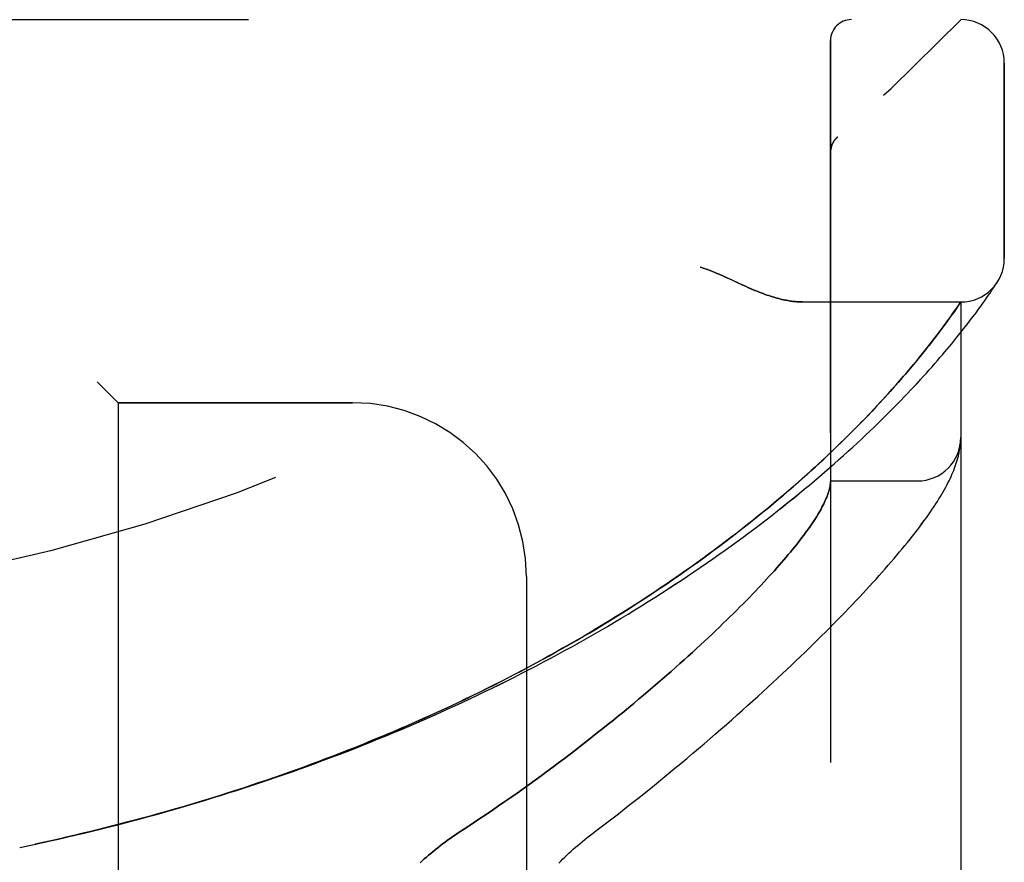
# Model space of a CAD drawing. Header units: inches. Extents: x 0 to 189, y 0 to 122.
# Tile 212 of 226: x 102.03 to 103.45, y 59.26 to 60.47. Entities that reach past the tile are written whole.
import ezdxf

# ---------------------------------------------------------------- set-up
doc = ezdxf.new("R2010")
doc.units = ezdxf.units.IN
doc.header["$LTSCALE"] = 10.388889
doc.header["$MEASUREMENT"] = 0
doc.linetypes.add('HIDDEN', pattern=[0.2, 0.1, -0.1])
doc.layers.add('LEFTHAND_DOOR_ASSEMBLY', color=7, linetype='CONTINUOUS')
doc.layers.add('RIGHTHAND_DOOR_ASSEMBLY', color=7, linetype='CONTINUOUS')

msp = doc.modelspace()

# ---------------------------------------------------------------- linework, layer by layer
at = {"layer": 'LEFTHAND_DOOR_ASSEMBLY', "color": 8, "linetype": 'HIDDEN'}
for p, q in [((101.3194, 60.4718), (103.3831, 60.4718)), ((103.1956, 57.7993), (103.1956, 60.4418)), ((103.4456, 60.128), (103.4456, 60.4093)), ((103.2059, 60.3031), (103.2057, 60.3029)), ((103.1956, 60.2807), (103.1956, 60.2805)), ((103.0611, 60.0936), (103.0693, 60.0898)), ((103.4302, 60.0858), (103.432, 60.0886)), ((103.432, 60.0886), (103.4339, 60.0914)), ((103.4339, 60.0914), (103.4359, 60.0945)), ((103.4356, 60.094), (103.4353, 60.0935)), ((103.4356, 60.094), (103.4359, 60.0945)), ((103.4206, 60.0718), (103.423, 60.0752)), ((103.423, 60.0752), (103.4251, 60.0783)), ((103.4251, 60.0783), (103.4279, 60.0824)), ((103.4279, 60.0824), (103.4302, 60.0858)), ((103.1551, 60.0655), (103.3831, 60.0655)), ((103.3778, 60.0577), (103.3831, 60.0655)), ((103.3831, 58.1755), (103.3831, 60.0655)), ((103.4121, 60.0598), (103.4152, 60.0641)), ((103.4152, 60.0641), (103.418, 60.0681)), ((103.418, 60.0681), (103.4206, 60.0718)), ((103.3687, 60.0448), (103.3718, 60.0492)), ((103.3718, 60.0492), (103.3746, 60.0532)), ((103.3746, 60.0532), (103.3778, 60.0577)), ((103.401, 60.0448), (103.405, 60.0501)), ((103.405, 60.0501), (103.4087, 60.0551)), ((103.4087, 60.0551), (103.4121, 60.0598)), ((103.3577, 60.0298), (103.3617, 60.0351)), ((103.3617, 60.0351), (103.3653, 60.0401)), ((103.3653, 60.0401), (103.3687, 60.0448)), ((103.3871, 60.0267), (103.3921, 60.0331)), ((103.3921, 60.0331), (103.3967, 60.0391)), ((103.3967, 60.0391), (103.401, 60.0448)), ((103.3458, 60.014), (103.349, 60.0182)), ((103.349, 60.0182), (103.3535, 60.0242)), ((103.3535, 60.0242), (103.3577, 60.0298)), ((103.3818, 60.02), (103.3871, 60.0267)), ((103.3355, 60.0008), (103.3391, 60.0053)), ((103.3391, 60.0053), (103.3425, 60.0098)), ((103.3425, 60.0098), (103.3458, 60.014)), ((103.3238, 59.9862), (103.3279, 59.9912)), ((103.3279, 59.9912), (103.3318, 59.9961)), ((103.3318, 59.9961), (103.3355, 60.0008)), ((103.3105, 59.9702), (103.3151, 59.9757)), ((103.3151, 59.9757), (103.3196, 59.981)), ((103.3196, 59.981), (103.3238, 59.9862)), ((103.3007, 59.9586), (103.3057, 59.9645)), ((103.3057, 59.9645), (103.3105, 59.9702)), ((102.1406, 59.9505), (102.1706, 59.9205)), ((103.29, 59.9464), (103.2955, 59.9526)), ((103.2955, 59.9526), (103.3007, 59.9586)), ((103.2722, 59.9265), (103.2784, 59.9333)), ((103.2784, 59.9333), (103.2843, 59.94)), ((103.2843, 59.94), (103.29, 59.9464)), ((102.1706, 59.9205), (102.1706, 58.3205)), ((102.5081, 59.9205), (102.1706, 59.9205)), ((103.2589, 59.9121), (103.2657, 59.9194)), ((103.2657, 59.9194), (103.2722, 59.9265)), ((103.2517, 59.9046), (103.2589, 59.9121)), ((103.3827, 59.862), (103.3828, 59.8626)), ((103.3827, 59.8613), (103.3827, 59.862)), ((103.3828, 59.8633), (103.3829, 59.864)), ((103.3828, 59.8626), (103.3828, 59.8633)), ((103.3829, 59.8647), (103.383, 59.8654)), ((103.3829, 59.864), (103.3829, 59.8647)), ((103.3821, 59.8571), (103.3822, 59.8578)), ((103.3822, 59.8578), (103.3823, 59.8585)), ((103.3823, 59.8585), (103.3824, 59.8592)), ((103.3824, 59.8592), (103.3825, 59.8599)), ((103.3825, 59.8599), (103.3826, 59.8606)), ((103.3826, 59.8606), (103.3827, 59.8613)), ((103.1956, 59.808), (103.3206, 59.808)), ((102.7581, 59.6705), (102.7581, 58.5705)), ((102.0291, 59.2805), (102.0406, 59.2829))]:
    msp.add_line(p, q, dxfattribs=at)
for points in [[(103.2018, 60.2987), (103.202, 60.2989), (103.2022, 60.2992), (103.2024, 60.2994), (103.2025, 60.2996), (103.2027, 60.2999), (103.2029, 60.3001), (103.2031, 60.3003), (103.2033, 60.3005), (103.2035, 60.3007), (103.2037, 60.301), (103.2039, 60.3012), (103.2041, 60.3014), (103.2043, 60.3016), (103.2045, 60.3018), (103.2048, 60.302), (103.205, 60.3023), (103.2052, 60.3025), (103.2054, 60.3027), (103.2057, 60.3029), (103.2059, 60.3031)], [(103.1977, 60.2914), (103.1974, 60.2908), (103.1972, 60.2902), (103.197, 60.2896), (103.1969, 60.289), (103.1967, 60.2884), (103.1965, 60.2879), (103.1964, 60.2873), (103.1963, 60.2866), (103.1961, 60.286), (103.196, 60.2854), (103.1959, 60.2848), (103.1958, 60.2842), (103.1958, 60.2836), (103.1957, 60.283), (103.1957, 60.2823), (103.1956, 60.2817), (103.1956, 60.2811), (103.1956, 60.2807)], [(103.2018, 60.2987), (103.2014, 60.2982), (103.2011, 60.2978), (103.2008, 60.2973), (103.2004, 60.2968), (103.2001, 60.2963), (103.1998, 60.2957), (103.1995, 60.2952), (103.1992, 60.2947), (103.1989, 60.2942), (103.1986, 60.2936), (103.1984, 60.2931), (103.1981, 60.2925), (103.1979, 60.2919), (103.1977, 60.2914)], [(103.0081, 60.1155), (103.0102, 60.1149), (103.0122, 60.1143), (103.0143, 60.1136), (103.0165, 60.1129), (103.0187, 60.1121), (103.0209, 60.1113), (103.0233, 60.1104), (103.0258, 60.1095), (103.0284, 60.1084), (103.0312, 60.1072), (103.0342, 60.106), (103.0374, 60.1046), (103.0408, 60.103), (103.0444, 60.1014)], [(103.0444, 60.1014), (103.0525, 60.0977), (103.0611, 60.0936)], [(103.0693, 60.0898), (103.0731, 60.0881), (103.0768, 60.0865), (103.0802, 60.085), (103.0836, 60.0835), (103.0868, 60.0822), (103.09, 60.0809), (103.093, 60.0797), (103.0959, 60.0786), (103.0988, 60.0775), (103.1015, 60.0765), (103.1042, 60.0755), (103.1069, 60.0746), (103.1094, 60.0738), (103.1119, 60.073), (103.1143, 60.0723), (103.1167, 60.0716), (103.119, 60.0709), (103.1213, 60.0703), (103.1235, 60.0697), (103.1257, 60.0692), (103.1278, 60.0687), (103.1299, 60.0683), (103.132, 60.0679), (103.134, 60.0675), (103.1359, 60.0672), (103.1378, 60.0669), (103.1397, 60.0666), (103.1416, 60.0664), (103.1434, 60.0662), (103.1451, 60.066), (103.1469, 60.0658), (103.1486, 60.0657), (103.1503, 60.0656), (103.1519, 60.0656), (103.1535, 60.0655), (103.1551, 60.0655)], [(102.0402, 59.2829), (102.0522, 59.2854), (102.0638, 59.2879), (102.0754, 59.2905), (102.087, 59.2931), (102.0986, 59.2958), (102.1102, 59.2985), (102.1218, 59.3012), (102.1334, 59.304), (102.145, 59.3069), (102.1566, 59.3098), (102.1682, 59.3127), (102.1797, 59.3157), (102.1913, 59.3187), (102.2029, 59.3218), (102.2145, 59.325), (102.226, 59.3281), (102.2376, 59.3314), (102.2491, 59.3346), (102.2607, 59.338), (102.2722, 59.3413), (102.2837, 59.3447), (102.2952, 59.3482), (102.3067, 59.3517), (102.3182, 59.3553), (102.3297, 59.3589), (102.3412, 59.3625), (102.3526, 59.3662), (102.3641, 59.37), (102.3755, 59.3738), (102.3869, 59.3776), (102.3983, 59.3815), (102.4097, 59.3855), (102.4211, 59.3895), (102.4324, 59.3935), (102.4438, 59.3976), (102.4551, 59.4017), (102.4664, 59.4059), (102.4777, 59.4102), (102.4889, 59.4144), (102.5002, 59.4188), (102.5114, 59.4232), (102.5226, 59.4276), (102.5338, 59.432), (102.5449, 59.4366), (102.5561, 59.4411), (102.5672, 59.4457), (102.5783, 59.4504), (102.5893, 59.4551), (102.6004, 59.4599), (102.6114, 59.4647), (102.6223, 59.4695), (102.6333, 59.4744), (102.6442, 59.4793), (102.6551, 59.4843), (102.6659, 59.4893), (102.6767, 59.4944), (102.6875, 59.4995), (102.6983, 59.5047), (102.709, 59.5099), (102.7197, 59.5151), (102.7303, 59.5204), (102.7409, 59.5258), (102.7515, 59.5311), (102.762, 59.5366), (102.7725, 59.542), (102.7829, 59.5475), (102.7933, 59.5531), (102.8036, 59.5586), (102.8139, 59.5642), (102.8242, 59.5699), (102.8344, 59.5756), (102.8445, 59.5813), (102.8546, 59.5871), (102.8647, 59.5929), (102.8747, 59.5987), (102.8846, 59.6046), (102.8945, 59.6105), (102.9043, 59.6164), (102.9141, 59.6224), (102.9238, 59.6283), (102.9334, 59.6344), (102.943, 59.6404), (102.9525, 59.6465), (102.962, 59.6526), (102.9714, 59.6587), (102.9807, 59.6648), (102.9899, 59.671), (102.9991, 59.6771), (103.0082, 59.6833), (103.0172, 59.6896), (103.0262, 59.6958), (103.0351, 59.702), (103.0439, 59.7083), (103.0526, 59.7145), (103.0612, 59.7208), (103.0698, 59.7271), (103.0782, 59.7333), (103.0866, 59.7396), (103.0949, 59.7459), (103.1031, 59.7522), (103.1112, 59.7584), (103.1192, 59.7647), (103.1271, 59.771), (103.1349, 59.7772), (103.1427, 59.7835), (103.1503, 59.7897), (103.1578, 59.7959), (103.1653, 59.8021), (103.1726, 59.8083), (103.1799, 59.8144), (103.187, 59.8205), (103.194, 59.8266), (103.2009, 59.8327), (103.2078, 59.8387), (103.2145, 59.8447), (103.2211, 59.8507), (103.2275, 59.8566), (103.2339, 59.8625), (103.2402, 59.8683), (103.2463, 59.8741), (103.2524, 59.8798), (103.2583, 59.8855), (103.2641, 59.8911), (103.2698, 59.8967), (103.2754, 59.9022), (103.2809, 59.9077), (103.2862, 59.9131), (103.2915, 59.9184), (103.2966, 59.9237), (103.3016, 59.9289), (103.3065, 59.934), (103.3113, 59.9391), (103.316, 59.944), (103.3205, 59.949), (103.325, 59.9538), (103.3293, 59.9585), (103.3336, 59.9632), (103.3377, 59.9678), (103.3417, 59.9723), (103.3456, 59.9768), (103.3494, 59.9811), (103.3531, 59.9854), (103.3567, 59.9896), (103.3602, 59.9937), (103.3636, 59.9977), (103.3668, 60.0016), (103.37, 60.0055), (103.3731, 60.0092), (103.3761, 60.0129), (103.3818, 60.02)], [(102.0514, 59.2852), (102.0625, 59.2877), (102.0736, 59.2901), (102.0848, 59.2926), (102.0959, 59.2952), (102.107, 59.2978), (102.1181, 59.3004), (102.1293, 59.3031), (102.1404, 59.3058), (102.1515, 59.3086), (102.1626, 59.3114), (102.1737, 59.3142), (102.1848, 59.3171), (102.1959, 59.3201), (102.207, 59.3231), (102.218, 59.3261), (102.2291, 59.3292), (102.2402, 59.3323), (102.2512, 59.3354), (102.2623, 59.3387), (102.2733, 59.3419), (102.2843, 59.3452), (102.2954, 59.3486), (102.3064, 59.3519), (102.3174, 59.3554), (102.3283, 59.3589), (102.3393, 59.3624), (102.3503, 59.3659), (102.3612, 59.3696), (102.3722, 59.3732), (102.3831, 59.3769), (102.394, 59.3807), (102.4049, 59.3845), (102.4157, 59.3883), (102.4266, 59.3922), (102.4374, 59.3961), (102.4483, 59.4001), (102.4591, 59.4041), (102.4699, 59.4082), (102.4806, 59.4123), (102.4914, 59.4165), (102.5021, 59.4207), (102.5128, 59.4249), (102.5235, 59.4292), (102.5341, 59.4336), (102.5448, 59.438), (102.5554, 59.4424), (102.566, 59.4469), (102.5765, 59.4514), (102.5871, 59.4559), (102.5976, 59.4606), (102.6081, 59.4652), (102.6185, 59.4699), (102.6289, 59.4747), (102.6393, 59.4794), (102.6497, 59.4843), (102.66, 59.4892), (102.6703, 59.4941), (102.6806, 59.499), (102.6908, 59.504), (102.701, 59.5091), (102.7112, 59.5142), (102.7213, 59.5193), (102.7314, 59.5245), (102.7415, 59.5297), (102.7515, 59.5349), (102.7614, 59.5402), (102.7714, 59.5456), (102.7812, 59.5509), (102.7911, 59.5564), (102.8009, 59.5618), (102.8106, 59.5673), (102.8203, 59.5728), (102.83, 59.5784), (102.8396, 59.584), (102.8492, 59.5896), (102.8587, 59.5953), (102.8681, 59.601), (102.8775, 59.6067), (102.8869, 59.6125), (102.8962, 59.6183), (102.9054, 59.6241), (102.9146, 59.6299), (102.9237, 59.6358), (102.9327, 59.6417), (102.9417, 59.6477), (102.9506, 59.6536), (102.9595, 59.6596), (102.9683, 59.6656), (102.977, 59.6716), (102.9857, 59.6777), (102.9943, 59.6837), (103.0028, 59.6898), (103.0112, 59.6959), (103.0196, 59.702), (103.0278, 59.7081), (103.0361, 59.7142), (103.0442, 59.7203), (103.0522, 59.7265), (103.0602, 59.7326), (103.0681, 59.7388), (103.0759, 59.7449), (103.0836, 59.751), (103.0912, 59.7572), (103.0987, 59.7633), (103.1062, 59.7694), (103.1135, 59.7755), (103.1208, 59.7816), (103.1279, 59.7877), (103.1349, 59.7937), (103.1418, 59.7996), (103.1485, 59.8055), (103.155, 59.8113), (103.1613, 59.817), (103.1675, 59.8225), (103.1735, 59.828), (103.1792, 59.8333), (103.1848, 59.8384), (103.1902, 59.8435), (103.1954, 59.8485), (103.2005, 59.8533), (103.2054, 59.858), (103.2102, 59.8627), (103.2149, 59.8672), (103.2195, 59.8717), (103.2239, 59.8761), (103.2282, 59.8804), (103.2324, 59.8847), (103.2364, 59.8888), (103.2404, 59.8928), (103.2443, 59.8968), (103.2517, 59.9046)], [(103.383, 59.8654), (103.383, 59.8658), (103.383, 59.8661), (103.383, 59.8665), (103.3831, 59.8669), (103.3831, 59.8672), (103.3831, 59.8676), (103.3831, 59.868), (103.3831, 59.8683), (103.3831, 59.8687), (103.3831, 59.8691), (103.3831, 59.8694), (103.3831, 59.8697)], [(102.8489, 59.2973), (102.8619, 59.3072), (102.8715, 59.3145), (102.881, 59.3218), (102.8904, 59.3291), (102.8997, 59.3364), (102.909, 59.3437), (102.9182, 59.351), (102.9273, 59.3582), (102.9364, 59.3655), (102.9453, 59.3727), (102.9542, 59.38), (102.963, 59.3872), (102.9717, 59.3944), (102.9803, 59.4015), (102.9888, 59.4086), (102.9972, 59.4157), (103.0055, 59.4228), (103.0138, 59.4298), (103.0219, 59.4368), (103.03, 59.4438), (103.0379, 59.4507), (103.0458, 59.4576), (103.0536, 59.4644), (103.0612, 59.4712), (103.0688, 59.478), (103.0763, 59.4847), (103.0837, 59.4913), (103.091, 59.4979), (103.0982, 59.5045), (103.1052, 59.511), (103.1122, 59.5175), (103.1191, 59.5239), (103.1259, 59.5302), (103.1326, 59.5365), (103.1393, 59.5428), (103.1458, 59.549), (103.1522, 59.5551), (103.1585, 59.5612), (103.1647, 59.5673), (103.1709, 59.5733), (103.1769, 59.5792), (103.1828, 59.5851), (103.1887, 59.5909), (103.1944, 59.5967), (103.2001, 59.6024), (103.2057, 59.608), (103.2112, 59.6137), (103.2166, 59.6192), (103.2219, 59.6247), (103.2271, 59.6301), (103.2322, 59.6355), (103.2372, 59.6409), (103.2422, 59.6462), (103.247, 59.6514), (103.2518, 59.6566), (103.2565, 59.6617), (103.2611, 59.6668), (103.2656, 59.6718), (103.2701, 59.6768), (103.2744, 59.6817), (103.2787, 59.6866), (103.2829, 59.6915), (103.287, 59.6963), (103.2911, 59.701), (103.295, 59.7057), (103.2989, 59.7104), (103.3027, 59.715), (103.3064, 59.7196), (103.31, 59.7242), (103.3136, 59.7287), (103.3172, 59.7332), (103.3206, 59.7377), (103.324, 59.7421), (103.3272, 59.7465), (103.3304, 59.7509), (103.3335, 59.7551), (103.3365, 59.7593), (103.3393, 59.7634), (103.342, 59.7673), (103.3445, 59.7712), (103.347, 59.7749), (103.3493, 59.7785), (103.3516, 59.7821), (103.3537, 59.7856), (103.3557, 59.789), (103.3576, 59.7923), (103.3595, 59.7956), (103.3613, 59.7988), (103.3629, 59.8019), (103.3646, 59.8051), (103.3661, 59.8081), (103.3676, 59.8112), (103.369, 59.8142), (103.3703, 59.8172), (103.3716, 59.8202), (103.3728, 59.8231), (103.374, 59.8261), (103.3751, 59.829), (103.3761, 59.8319), (103.377, 59.8348), (103.3779, 59.8377), (103.3787, 59.8406), (103.3795, 59.8434), (103.3802, 59.8463), (103.3808, 59.849), (103.3813, 59.8518), (103.3818, 59.8545), (103.3821, 59.8571)], [(103.1956, 59.807), (103.1956, 59.8067), (103.1956, 59.8064), (103.1956, 59.8061), (103.1956, 59.8057), (103.1955, 59.8053), (103.1955, 59.8049), (103.1955, 59.8044), (103.1954, 59.804)], [(103.1954, 59.804), (103.1952, 59.8022), (103.1949, 59.8004), (103.1946, 59.7985), (103.1942, 59.7967), (103.1937, 59.7947), (103.1931, 59.7927), (103.1924, 59.7907), (103.1917, 59.7886), (103.1909, 59.7864), (103.1901, 59.7842), (103.1891, 59.782), (103.1881, 59.7797), (103.187, 59.7774), (103.1859, 59.775), (103.1847, 59.7725), (103.1833, 59.77), (103.182, 59.7675), (103.1805, 59.7649), (103.179, 59.7622), (103.1773, 59.7595), (103.1757, 59.7568), (103.1739, 59.754), (103.172, 59.7511), (103.1701, 59.7482), (103.1681, 59.7453), (103.1661, 59.7423), (103.1639, 59.7392), (103.1617, 59.7361), (103.1593, 59.7329), (103.157, 59.7297), (103.1545, 59.7264), (103.1519, 59.7231), (103.1493, 59.7197), (103.1466, 59.7162), (103.1438, 59.7127), (103.1409, 59.7092), (103.1379, 59.7056), (103.1349, 59.7019), (103.1318, 59.6982), (103.1285, 59.6944), (103.1252, 59.6906), (103.1219, 59.6867), (103.1184, 59.6828), (103.1148, 59.6788), (103.1112, 59.6748), (103.1075, 59.6707), (103.1036, 59.6665), (103.0997, 59.6623), (103.0958, 59.658), (103.0917, 59.6537), (103.0875, 59.6493), (103.0833, 59.6449), (103.0789, 59.6404), (103.0745, 59.6359), (103.0699, 59.6313), (103.0653, 59.6266), (103.0606, 59.6219), (103.0558, 59.6172), (103.0509, 59.6124), (103.0459, 59.6075), (103.0409, 59.6026), (103.0357, 59.5976), (103.0304, 59.5926), (103.0251, 59.5875), (103.0196, 59.5824), (103.0141, 59.5772), (103.0084, 59.5719), (103.0027, 59.5667), (102.9969, 59.5613), (102.9909, 59.5559), (102.9849, 59.5505), (102.9788, 59.545), (102.9726, 59.5395), (102.9663, 59.5339), (102.9599, 59.5283), (102.9534, 59.5227), (102.9468, 59.517), (102.9401, 59.5112), (102.9333, 59.5054), (102.9265, 59.4996), (102.9195, 59.4937), (102.9125, 59.4878), (102.9053, 59.4819), (102.8981, 59.4759), (102.8907, 59.4699), (102.8833, 59.4639), (102.8758, 59.4579), (102.8682, 59.4518), (102.8605, 59.4457), (102.8528, 59.4395), (102.8449, 59.4334), (102.837, 59.4272), (102.829, 59.421), (102.8209, 59.4148), (102.8127, 59.4086), (102.8044, 59.4024), (102.7961, 59.3962), (102.7877, 59.3899), (102.7792, 59.3837), (102.7707, 59.3775), (102.7621, 59.3713), (102.7534, 59.365), (102.7447, 59.3588), (102.7359, 59.3526), (102.727, 59.3465), (102.7181, 59.3403), (102.7092, 59.3342), (102.7002, 59.3281), (102.6912, 59.322), (102.6821, 59.3159), (102.673, 59.3099), (102.6599, 59.3014)], [(102.6599, 59.3014), (102.656, 59.2988), (102.6522, 59.2962), (102.6484, 59.2935), (102.6447, 59.2909), (102.6411, 59.2882), (102.6375, 59.2855), (102.634, 59.2828), (102.6305, 59.2801), (102.6271, 59.2774), (102.6238, 59.2747), (102.6205, 59.272), (102.6173, 59.2693), (102.6142, 59.2666), (102.6112, 59.2639), (102.6082, 59.2612), (102.6053, 59.2585)], [(102.8046, 59.2578), (102.8074, 59.2607), (102.8102, 59.2636), (102.8132, 59.2664), (102.8162, 59.2693), (102.8192, 59.2722), (102.8223, 59.275), (102.8255, 59.2779), (102.8287, 59.2807), (102.832, 59.2835), (102.8353, 59.2863), (102.8386, 59.2891), (102.842, 59.2919), (102.8455, 59.2946), (102.8489, 59.2973)]]:
    msp.add_lwpolyline(points, dxfattribs=at)
for centre, radius, start, end in [((101.3831, 62.3956), 2.7751, 270, 316.1116), ((103.2256, 60.4418), 0.03, 90, 180), ((103.3831, 60.4093), 0.0625, 0, 90), ((103.3831, 60.128), 0.0625, 270, 360), ((102.5081, 59.6705), 0.25, 0, 90), ((103.3206, 59.8705), 0.0625, 270, 360)]:
    msp.add_arc(centre, radius, start, end, dxfattribs=at)
at = {"layer": 'RIGHTHAND_DOOR_ASSEMBLY', "color": 8, "linetype": 'HIDDEN'}
for p, q in [((101.3194, 60.4718), (103.3831, 60.4718)), ((103.1956, 60.4418), (103.1956, 57.7993)), ((103.4456, 60.4093), (103.4456, 60.128)), ((103.2059, 60.3031), (103.2057, 60.3029)), ((103.1956, 60.2805), (103.1956, 60.2807)), ((103.0612, 60.0936), (103.0444, 60.1014)), ((103.0693, 60.0898), (103.0612, 60.0936)), ((103.4302, 60.0858), (103.432, 60.0886)), ((103.432, 60.0886), (103.4339, 60.0914)), ((103.4339, 60.0914), (103.4356, 60.094)), ((103.4206, 60.0718), (103.423, 60.0752)), ((103.423, 60.0752), (103.4251, 60.0783)), ((103.4251, 60.0783), (103.4279, 60.0824)), ((103.4279, 60.0824), (103.4302, 60.0858)), ((103.1551, 60.0655), (103.3831, 60.0655)), ((103.3831, 60.0655), (103.379, 60.0595)), ((103.3831, 60.0655), (103.3831, 58.1755)), ((103.4121, 60.0598), (103.4152, 60.0641)), ((103.4152, 60.0641), (103.418, 60.0681)), ((103.418, 60.0681), (103.4206, 60.0718)), ((103.3698, 60.0463), (103.3665, 60.0417)), ((103.3728, 60.0506), (103.3698, 60.0463)), ((103.3763, 60.0555), (103.3728, 60.0506)), ((103.379, 60.0595), (103.3763, 60.0555)), ((103.401, 60.0447), (103.405, 60.0501)), ((103.405, 60.0501), (103.4087, 60.0551)), ((103.4087, 60.0551), (103.4121, 60.0598)), ((103.3629, 60.0368), (103.3591, 60.0316)), ((103.3665, 60.0417), (103.3629, 60.0368)), ((103.3871, 60.0267), (103.3921, 60.033)), ((103.3921, 60.033), (103.3967, 60.0391)), ((103.3967, 60.0391), (103.401, 60.0447)), ((103.3506, 60.0202), (103.3474, 60.0161)), ((103.355, 60.0261), (103.3506, 60.0202)), ((103.3591, 60.0316), (103.355, 60.0261)), ((103.3818, 60.02), (103.3871, 60.0267)), ((103.3408, 60.0076), (103.3373, 60.0031)), ((103.3442, 60.0119), (103.3408, 60.0076)), ((103.3474, 60.0161), (103.3442, 60.0119)), ((103.3299, 59.9937), (103.3259, 59.9888)), ((103.3337, 59.9985), (103.3299, 59.9937)), ((103.3373, 60.0031), (103.3337, 59.9985)), ((103.3174, 59.9784), (103.3129, 59.973)), ((103.3217, 59.9837), (103.3174, 59.9784)), ((103.3259, 59.9888), (103.3217, 59.9837)), ((103.3033, 59.9617), (103.2982, 59.9557)), ((103.3082, 59.9674), (103.3033, 59.9617)), ((103.3129, 59.973), (103.3082, 59.9674)), ((102.1706, 59.9205), (102.1406, 59.9505)), ((103.2929, 59.9496), (103.2873, 59.9433)), ((103.2982, 59.9557), (103.2929, 59.9496)), ((103.2815, 59.9368), (103.2754, 59.9301)), ((103.2873, 59.9433), (103.2815, 59.9368)), ((102.1706, 59.9205), (102.1706, 58.3205)), ((102.1706, 59.9205), (102.5081, 59.9205)), ((103.2691, 59.9231), (103.2624, 59.916)), ((103.2754, 59.9301), (103.2691, 59.9231)), ((103.2624, 59.916), (103.2555, 59.9086)), ((103.3827, 59.8616), (103.3828, 59.8623)), ((103.3828, 59.863), (103.3829, 59.8637)), ((103.3828, 59.8623), (103.3828, 59.863)), ((103.3829, 59.8643), (103.383, 59.865)), ((103.3829, 59.8637), (103.3829, 59.8643)), ((103.3821, 59.8571), (103.3823, 59.8582)), ((103.3823, 59.8582), (103.3824, 59.8589)), ((103.3824, 59.8589), (103.3825, 59.8596)), ((103.3825, 59.8603), (103.3826, 59.8609)), ((103.3825, 59.8596), (103.3825, 59.8603)), ((103.3826, 59.8609), (103.3827, 59.8616)), ((103.1956, 59.808), (103.3206, 59.808)), ((102.7581, 59.6705), (102.7581, 58.5705)), ((102.0291, 59.2805), (102.0406, 59.2829))]:
    msp.add_line(p, q, dxfattribs=at)
for points in [[(103.2059, 60.3031), (103.2057, 60.3029), (103.2054, 60.3027), (103.2052, 60.3025), (103.205, 60.3023), (103.2048, 60.302), (103.2046, 60.3018), (103.2043, 60.3016), (103.2041, 60.3014), (103.2039, 60.3012), (103.2037, 60.301), (103.2035, 60.3008), (103.2033, 60.3005), (103.2031, 60.3003), (103.2029, 60.3001), (103.2027, 60.2999), (103.2026, 60.2997), (103.2024, 60.2994), (103.2022, 60.2992), (103.202, 60.299), (103.2018, 60.2987)], [(103.1956, 60.2807), (103.1956, 60.2811), (103.1956, 60.2817), (103.1957, 60.2823), (103.1957, 60.2829), (103.1958, 60.2835), (103.1958, 60.2841), (103.1959, 60.2848), (103.196, 60.2854), (103.1961, 60.286), (103.1962, 60.2866), (103.1964, 60.2872), (103.1965, 60.2878), (103.1967, 60.2884), (103.1968, 60.2889), (103.197, 60.2895), (103.1972, 60.2901), (103.1974, 60.2907), (103.1976, 60.2912)], [(103.1976, 60.2912), (103.1978, 60.2918), (103.1981, 60.2924), (103.1983, 60.293), (103.1986, 60.2935), (103.1989, 60.2941), (103.1992, 60.2946), (103.1995, 60.2952), (103.1998, 60.2957), (103.2001, 60.2962), (103.2004, 60.2968), (103.2008, 60.2973), (103.2011, 60.2978), (103.2015, 60.2982), (103.2018, 60.2987)], [(103.0444, 60.1014), (103.0408, 60.103), (103.0374, 60.1046), (103.0342, 60.106), (103.0312, 60.1072), (103.0284, 60.1084), (103.0258, 60.1095), (103.0233, 60.1104), (103.0209, 60.1113), (103.0187, 60.1121), (103.0165, 60.1129), (103.0143, 60.1136), (103.0122, 60.1143), (103.0102, 60.1149), (103.0081, 60.1155)], [(103.1551, 60.0655), (103.1535, 60.0655), (103.1519, 60.0656), (103.1503, 60.0656), (103.1486, 60.0657), (103.1469, 60.0658), (103.1451, 60.066), (103.1434, 60.0662), (103.1416, 60.0664), (103.1397, 60.0666), (103.1378, 60.0669), (103.1359, 60.0672), (103.134, 60.0675), (103.132, 60.0679), (103.1299, 60.0683), (103.1278, 60.0687), (103.1257, 60.0692), (103.1235, 60.0697), (103.1213, 60.0703), (103.119, 60.0709), (103.1167, 60.0716), (103.1143, 60.0723), (103.1119, 60.073), (103.1094, 60.0738), (103.1069, 60.0746), (103.1042, 60.0755), (103.1016, 60.0765), (103.0988, 60.0775), (103.0959, 60.0786), (103.093, 60.0797), (103.09, 60.0809), (103.0869, 60.0822), (103.0836, 60.0835), (103.0803, 60.085), (103.0768, 60.0865), (103.0731, 60.0881), (103.0693, 60.0898)], [(102.0403, 59.2829), (102.0522, 59.2854), (102.0638, 59.2879), (102.0754, 59.2905), (102.087, 59.2931), (102.0986, 59.2958), (102.1102, 59.2985), (102.1218, 59.3012), (102.1334, 59.304), (102.145, 59.3069), (102.1566, 59.3098), (102.1682, 59.3127), (102.1797, 59.3157), (102.1913, 59.3187), (102.2029, 59.3218), (102.2144, 59.3249), (102.226, 59.3281), (102.2376, 59.3314), (102.2491, 59.3346), (102.2606, 59.3379), (102.2722, 59.3413), (102.2837, 59.3447), (102.2952, 59.3482), (102.3067, 59.3517), (102.3182, 59.3553), (102.3297, 59.3589), (102.3411, 59.3625), (102.3526, 59.3662), (102.364, 59.37), (102.3755, 59.3738), (102.3869, 59.3776), (102.3983, 59.3815), (102.4097, 59.3855), (102.421, 59.3895), (102.4324, 59.3935), (102.4437, 59.3976), (102.4551, 59.4017), (102.4664, 59.4059), (102.4777, 59.4102), (102.4889, 59.4144), (102.5002, 59.4188), (102.5114, 59.4231), (102.5226, 59.4276), (102.5338, 59.432), (102.5449, 59.4366), (102.5561, 59.4411), (102.5672, 59.4457), (102.5783, 59.4504), (102.5893, 59.4551), (102.6003, 59.4599), (102.6113, 59.4646), (102.6223, 59.4695), (102.6333, 59.4744), (102.6442, 59.4793), (102.655, 59.4843), (102.6659, 59.4893), (102.6767, 59.4944), (102.6875, 59.4995), (102.6982, 59.5047), (102.709, 59.5099), (102.7196, 59.5151), (102.7303, 59.5204), (102.7409, 59.5258), (102.7514, 59.5311), (102.762, 59.5365), (102.7724, 59.542), (102.7829, 59.5475), (102.7933, 59.553), (102.8036, 59.5586), (102.8139, 59.5642), (102.8242, 59.5699), (102.8344, 59.5756), (102.8445, 59.5813), (102.8546, 59.5871), (102.8647, 59.5929), (102.8746, 59.5987), (102.8846, 59.6046), (102.8945, 59.6104), (102.9043, 59.6164), (102.9141, 59.6223), (102.9238, 59.6283), (102.9334, 59.6343), (102.943, 59.6404), (102.9525, 59.6464), (102.962, 59.6525), (102.9713, 59.6587), (102.9807, 59.6648), (102.9899, 59.6709), (102.9991, 59.6771), (103.0082, 59.6833), (103.0172, 59.6895), (103.0262, 59.6958), (103.035, 59.702), (103.0438, 59.7082), (103.0525, 59.7145), (103.0612, 59.7208), (103.0697, 59.727), (103.0782, 59.7333), (103.0866, 59.7396), (103.0948, 59.7459), (103.103, 59.7521), (103.1111, 59.7584), (103.1192, 59.7647), (103.1271, 59.7709), (103.1349, 59.7772), (103.1426, 59.7834), (103.1503, 59.7897), (103.1578, 59.7959), (103.1653, 59.8021), (103.1726, 59.8082), (103.1798, 59.8144), (103.187, 59.8205), (103.194, 59.8266), (103.2009, 59.8327), (103.2077, 59.8387), (103.2144, 59.8447), (103.221, 59.8507), (103.2275, 59.8566), (103.2339, 59.8625), (103.2402, 59.8683), (103.2463, 59.8741), (103.2523, 59.8798), (103.2583, 59.8855), (103.2641, 59.8911), (103.2698, 59.8967), (103.2754, 59.9022), (103.2808, 59.9077), (103.2862, 59.9131), (103.2914, 59.9184), (103.2966, 59.9237), (103.3016, 59.9289), (103.3065, 59.934), (103.3113, 59.939), (103.316, 59.944), (103.3205, 59.9489), (103.325, 59.9538), (103.3293, 59.9585), (103.3335, 59.9632), (103.3377, 59.9678), (103.3417, 59.9723), (103.3456, 59.9768), (103.3494, 59.9811), (103.3531, 59.9854), (103.3567, 59.9896), (103.3602, 59.9937), (103.3635, 59.9977), (103.3668, 60.0016), (103.37, 60.0055), (103.3731, 60.0092), (103.3761, 60.0129), (103.3818, 60.02)], [(103.2555, 59.9086), (103.2482, 59.9009), (103.2444, 59.897), (103.2406, 59.893), (103.2366, 59.889), (103.2326, 59.8849), (103.2284, 59.8807), (103.2241, 59.8763), (103.2197, 59.872), (103.2152, 59.8675), (103.2105, 59.8629), (103.2057, 59.8583), (103.2008, 59.8536), (103.1957, 59.8487), (103.1905, 59.8438), (103.1851, 59.8388), (103.1796, 59.8336), (103.1738, 59.8283), (103.1679, 59.8229), (103.1618, 59.8173), (103.1554, 59.8117), (103.1489, 59.8059), (103.1422, 59.8), (103.1354, 59.7941), (103.1284, 59.7881), (103.1213, 59.782), (103.114, 59.7759), (103.1067, 59.7698), (103.0992, 59.7637), (103.0917, 59.7576), (103.0841, 59.7514), (103.0764, 59.7453), (103.0686, 59.7392), (103.0607, 59.733), (103.0528, 59.7269), (103.0447, 59.7207), (103.0366, 59.7146), (103.0284, 59.7085), (103.0201, 59.7024), (103.0117, 59.6963), (103.0033, 59.6902), (102.9948, 59.6841), (102.9862, 59.678), (102.9775, 59.672), (102.9688, 59.6659), (102.96, 59.6599), (102.9511, 59.654), (102.9422, 59.648), (102.9332, 59.6421), (102.9242, 59.6361), (102.915, 59.6303), (102.9059, 59.6244), (102.8966, 59.6186), (102.8873, 59.6128), (102.878, 59.607), (102.8686, 59.6013), (102.8591, 59.5956), (102.8496, 59.5899), (102.8401, 59.5843), (102.8305, 59.5786), (102.8208, 59.5731), (102.8111, 59.5676), (102.8013, 59.5621), (102.7915, 59.5566), (102.7817, 59.5512), (102.7718, 59.5458), (102.7619, 59.5405), (102.7519, 59.5352), (102.7419, 59.5299), (102.7318, 59.5247), (102.7217, 59.5195), (102.7116, 59.5144), (102.7014, 59.5093), (102.6912, 59.5042), (102.681, 59.4992), (102.6707, 59.4943), (102.6604, 59.4893), (102.6501, 59.4845), (102.6397, 59.4796), (102.6293, 59.4748), (102.6189, 59.4701), (102.6084, 59.4654), (102.5979, 59.4607), (102.5874, 59.4561), (102.5769, 59.4515), (102.5663, 59.447), (102.5557, 59.4425), (102.5451, 59.4381), (102.5345, 59.4337), (102.5238, 59.4293), (102.5131, 59.425), (102.5024, 59.4208), (102.4917, 59.4166), (102.4809, 59.4124), (102.4701, 59.4083), (102.4593, 59.4042), (102.4485, 59.4002), (102.4377, 59.3962), (102.4269, 59.3923), (102.416, 59.3884), (102.4051, 59.3846), (102.3942, 59.3808), (102.3833, 59.377), (102.3724, 59.3733), (102.3614, 59.3696), (102.3505, 59.366), (102.3395, 59.3624), (102.3285, 59.3589), (102.3175, 59.3554), (102.3065, 59.352), (102.2955, 59.3486), (102.2845, 59.3453), (102.2735, 59.342), (102.2624, 59.3387), (102.2514, 59.3355), (102.2403, 59.3323), (102.2292, 59.3292), (102.2182, 59.3261), (102.2071, 59.3231), (102.196, 59.3201), (102.1849, 59.3172), (102.1738, 59.3143), (102.1627, 59.3114), (102.1516, 59.3086), (102.1404, 59.3058), (102.1293, 59.3031), (102.1182, 59.3004), (102.1071, 59.2978), (102.0959, 59.2952), (102.0848, 59.2926), (102.0737, 59.2901), (102.0625, 59.2877), (102.0514, 59.2852)], [(103.383, 59.865), (103.383, 59.8654), (103.383, 59.8658), (103.383, 59.8661), (103.383, 59.8665), (103.3831, 59.8669), (103.3831, 59.8672), (103.3831, 59.8676), (103.3831, 59.868), (103.3831, 59.8683), (103.3831, 59.8687), (103.3831, 59.8691), (103.3831, 59.8694)], [(102.849, 59.2973), (102.8619, 59.3072), (102.8715, 59.3145), (102.881, 59.3218), (102.8904, 59.3291), (102.8997, 59.3364), (102.909, 59.3437), (102.9182, 59.351), (102.9273, 59.3582), (102.9364, 59.3655), (102.9453, 59.3727), (102.9542, 59.38), (102.963, 59.3872), (102.9717, 59.3944), (102.9803, 59.4015), (102.9888, 59.4086), (102.9972, 59.4157), (103.0055, 59.4228), (103.0138, 59.4298), (103.0219, 59.4368), (103.03, 59.4438), (103.0379, 59.4507), (103.0458, 59.4576), (103.0536, 59.4644), (103.0612, 59.4712), (103.0688, 59.478), (103.0763, 59.4847), (103.0837, 59.4913), (103.091, 59.4979), (103.0982, 59.5045), (103.1053, 59.511), (103.1123, 59.5175), (103.1191, 59.5239), (103.1259, 59.5302), (103.1327, 59.5366), (103.1393, 59.5428), (103.1458, 59.549), (103.1522, 59.5552), (103.1585, 59.5612), (103.1647, 59.5673), (103.1709, 59.5733), (103.1769, 59.5792), (103.1828, 59.5851), (103.1887, 59.5909), (103.1945, 59.5967), (103.2001, 59.6024), (103.2057, 59.6081), (103.2112, 59.6137), (103.2166, 59.6192), (103.2219, 59.6247), (103.2271, 59.6302), (103.2322, 59.6355), (103.2372, 59.6409), (103.2422, 59.6462), (103.2471, 59.6514), (103.2518, 59.6566), (103.2565, 59.6617), (103.2611, 59.6668), (103.2656, 59.6718), (103.2701, 59.6768), (103.2744, 59.6817), (103.2787, 59.6866), (103.2829, 59.6915), (103.287, 59.6963), (103.2911, 59.701), (103.295, 59.7057), (103.2989, 59.7104), (103.3027, 59.715), (103.3064, 59.7196), (103.3101, 59.7242), (103.3136, 59.7287), (103.3172, 59.7332), (103.3206, 59.7377), (103.324, 59.7421), (103.3273, 59.7465), (103.3304, 59.7509), (103.3335, 59.7551), (103.3365, 59.7593), (103.3393, 59.7634), (103.342, 59.7673), (103.3446, 59.7712), (103.347, 59.7749), (103.3493, 59.7786), (103.3516, 59.7821), (103.3537, 59.7856), (103.3557, 59.789), (103.3576, 59.7923), (103.3595, 59.7956), (103.3613, 59.7988), (103.3629, 59.8019), (103.3646, 59.8051), (103.3661, 59.8082), (103.3676, 59.8112), (103.369, 59.8142), (103.3703, 59.8172), (103.3716, 59.8202), (103.3728, 59.8231), (103.374, 59.8261), (103.3751, 59.829), (103.3761, 59.8319), (103.377, 59.8348), (103.3779, 59.8377), (103.3787, 59.8406), (103.3795, 59.8434), (103.3802, 59.8463), (103.3808, 59.849), (103.3813, 59.8518), (103.3818, 59.8545), (103.3821, 59.8571)], [(103.1954, 59.804), (103.1955, 59.8044), (103.1955, 59.8049), (103.1955, 59.8053), (103.1956, 59.8057), (103.1956, 59.8061), (103.1956, 59.8064), (103.1956, 59.8067), (103.1956, 59.807)], [(102.6599, 59.3014), (102.673, 59.3099), (102.6821, 59.3159), (102.6912, 59.322), (102.7002, 59.3281), (102.7092, 59.3342), (102.7181, 59.3403), (102.727, 59.3465), (102.7359, 59.3526), (102.7447, 59.3588), (102.7534, 59.365), (102.7621, 59.3713), (102.7707, 59.3775), (102.7792, 59.3837), (102.7877, 59.3899), (102.7961, 59.3962), (102.8044, 59.4024), (102.8127, 59.4086), (102.8209, 59.4148), (102.829, 59.421), (102.837, 59.4272), (102.8449, 59.4334), (102.8528, 59.4395), (102.8605, 59.4457), (102.8682, 59.4518), (102.8758, 59.4579), (102.8833, 59.4639), (102.8907, 59.4699), (102.8981, 59.4759), (102.9053, 59.4819), (102.9125, 59.4878), (102.9195, 59.4937), (102.9265, 59.4996), (102.9333, 59.5054), (102.9401, 59.5112), (102.9468, 59.517), (102.9534, 59.5227), (102.9599, 59.5283), (102.9663, 59.5339), (102.9726, 59.5395), (102.9788, 59.545), (102.9849, 59.5505), (102.9909, 59.5559), (102.9969, 59.5613), (103.0027, 59.5667), (103.0084, 59.5719), (103.0141, 59.5772), (103.0196, 59.5824), (103.0251, 59.5875), (103.0304, 59.5926), (103.0357, 59.5976), (103.0409, 59.6026), (103.0459, 59.6075), (103.0509, 59.6124), (103.0558, 59.6172), (103.0606, 59.6219), (103.0653, 59.6266), (103.0699, 59.6313), (103.0745, 59.6359), (103.0789, 59.6404), (103.0833, 59.6449), (103.0875, 59.6493), (103.0917, 59.6537), (103.0958, 59.658), (103.0997, 59.6623), (103.1036, 59.6665), (103.1075, 59.6707), (103.1112, 59.6748), (103.1148, 59.6788), (103.1184, 59.6828), (103.1219, 59.6867), (103.1252, 59.6906), (103.1285, 59.6944), (103.1318, 59.6982), (103.1349, 59.7019), (103.1379, 59.7056), (103.1409, 59.7092), (103.1438, 59.7127), (103.1466, 59.7162), (103.1493, 59.7197), (103.1519, 59.7231), (103.1545, 59.7264), (103.157, 59.7297), (103.1593, 59.7329), (103.1617, 59.7361), (103.1639, 59.7392), (103.1661, 59.7423), (103.1681, 59.7453), (103.1701, 59.7482), (103.172, 59.7511), (103.1739, 59.754), (103.1757, 59.7568), (103.1773, 59.7595), (103.179, 59.7622), (103.1805, 59.7649), (103.182, 59.7675), (103.1833, 59.77), (103.1847, 59.7725), (103.1859, 59.775), (103.187, 59.7774), (103.1881, 59.7797), (103.1891, 59.782), (103.1901, 59.7842), (103.1909, 59.7864), (103.1917, 59.7886), (103.1924, 59.7907), (103.1931, 59.7927), (103.1937, 59.7947), (103.1942, 59.7967), (103.1946, 59.7985), (103.1949, 59.8004), (103.1952, 59.8022), (103.1954, 59.804)], [(102.6053, 59.2585), (102.6082, 59.2612), (102.6112, 59.2639), (102.6142, 59.2666), (102.6173, 59.2693), (102.6205, 59.272), (102.6238, 59.2747), (102.6271, 59.2774), (102.6305, 59.2801), (102.634, 59.2828), (102.6375, 59.2855), (102.6411, 59.2882), (102.6447, 59.2909), (102.6484, 59.2935), (102.6522, 59.2962), (102.656, 59.2988), (102.6599, 59.3014)], [(102.8046, 59.2578), (102.8074, 59.2607), (102.8102, 59.2636), (102.8132, 59.2664), (102.8162, 59.2693), (102.8192, 59.2722), (102.8223, 59.275), (102.8255, 59.2779), (102.8287, 59.2807), (102.832, 59.2835), (102.8353, 59.2864), (102.8386, 59.2891), (102.842, 59.2919), (102.8455, 59.2946), (102.849, 59.2973)]]:
    msp.add_lwpolyline(points, dxfattribs=at)
for centre, radius, start, end in [((101.3831, 62.3956), 2.7751, 270, 316.1116), ((103.2256, 60.4418), 0.03, 90, 180), ((103.3831, 60.4093), 0.0625, 0, 90), ((103.3831, 60.128), 0.0625, 270, 360), ((102.5081, 59.6705), 0.25, 0, 90), ((103.3206, 59.8705), 0.0625, 270, 360)]:
    msp.add_arc(centre, radius, start, end, dxfattribs=at)

doc.saveas('drawing.dxf')
